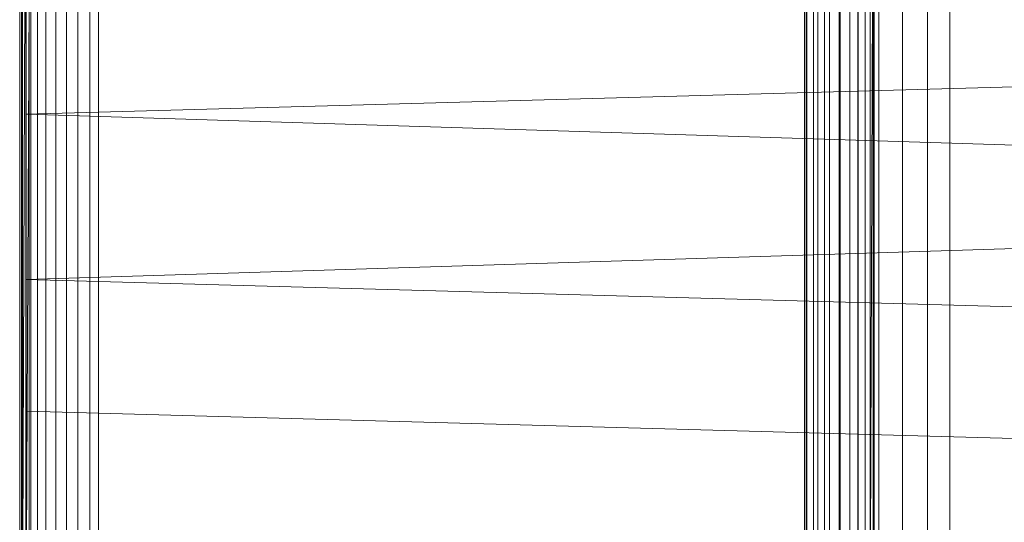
# Model space of a CAD drawing. Header units: metres. Extents: x 391.1 to 427.5, y 12.7 to 28.4.
# Tile 54 of 139: x 407.5527 to 407.7429, y 26.2484 to 26.3454. Entities that reach past the tile are written whole.
import ezdxf

# ---------------------------------------------------------------- set-up
doc = ezdxf.new("R2010")
doc.units = ezdxf.units.M
doc.layers.add('A-DETL-____-MBND', color=7, linetype='Continuous', lineweight=18)
doc.layers.add('A-GENM-____-OTLN', color=7, linetype='Continuous', lineweight=18)

# ---------------------------------------------------------------- blocks, each defined once
blk = doc.blocks.new('Family - LONDR55-XX_ZZ-ARQ-CAA-M3D-Londres55-154724-04_ELEC_P1')
at = {"layer": 'A-DETL-____-MBND', "color": 253, "true_color": 0xaaaaaa}
for p, q in [((0.01465, 0.72691), (0.38826, 0.72691)), ((0.01465, 0.72691), (0.38826, 0.72691)), ((0.03874, 0.72747), (0.36709, 0.72747)), ((0.36709, 0.72747), (0.03874, 0.72747)), ((0.36709, 0.72691), (0.03874, 0.72691)), ((0.03874, 0.72691), (0.36709, 0.72691)), ((0.10805, 0.72711), (0.29485, 0.72711)), ((0.10805, 0.72711), (0.29485, 0.72711)), ((0.10805, 0.72691), (0.29485, 0.72691)), ((0.10805, 0.72691), (0.29485, 0.72691)), ((0.10805, 0.72691), (0.29485, 0.72691)), ((0.29485, 0.72691), (0.10805, 0.72631)), ((0.10805, 0.72631), (0.29485, 0.72691)), ((0.10805, 0.72631), (0.29485, 0.72631)), ((0.10805, 0.72631), (0.29485, 0.72631)), ((0.29485, 0.72631), (0.10805, 0.72534)), ((0.10805, 0.72631), (0.29485, 0.72631)), ((0.10805, 0.72534), (0.29485, 0.72631)), ((0.10805, 0.72534), (0.29485, 0.72534)), ((0.10805, 0.72534), (0.29485, 0.72534)), ((0.10805, 0.72534), (0.29485, 0.72534)), ((0.12028, 0.7262), (0.28568, 0.7262)), ((0.1359, 0.7262), (0.27007, 0.7262)), ((0.26951, 0.7262), (0.13591, 0.7262)), ((0.13594, 0.72561), (0.27003, 0.72561)), ((0.13594, 0.72561), (0.27003, 0.72561)), ((0.27003, 0.72561), (0.13594, 0.72561)), ((0.13594, 0.72561), (0.27003, 0.72561)), ((0.16159, 0.7262), (0.18701, 0.7262)), ((0.18701, 0.7262), (0.17293, 0.21652)), ((0.18701, 0.7262), (0.20299, 0.21652)), ((0.18701, 0.7262), (0.21897, 0.7262)), ((0.21897, 0.7262), (0.20299, 0.21652)), ((0.21897, 0.7262), (0.23305, 0.21652)), ((0.21897, 0.7262), (0.24439, 0.7262)), ((0.24439, 0.7262), (0.25847, 0.21652)), ((0.24439, 0.7262), (0.26816, 0.7262)), ((0.10805, 0.72402), (0.29485, 0.72402)), ((0.10805, 0.72402), (0.29485, 0.72402)), ((0.10805, 0.72402), (0.29485, 0.72402)), ((0.10805, 0.72239), (0.29485, 0.72239)), ((0.10805, 0.72239), (0.29485, 0.72239)), ((0.10805, 0.72239), (0.29485, 0.72239)), ((0.10805, 0.72051), (0.29485, 0.72051)), ((0.10805, 0.72051), (0.29485, 0.72051)), ((0.10805, 0.72051), (0.29485, 0.72051)), ((0.10805, 0.71843), (0.29485, 0.71843)), ((0.10805, 0.71843), (0.29485, 0.71843)), ((0.10805, 0.71843), (0.29485, 0.71843)), ((0.10805, 0.71621), (0.29485, 0.71621)), ((0.10805, 0.71621), (0.29485, 0.71621)), ((0.10805, 0.71621), (0.29485, 0.71621)), ((0.10805, 0.71393), (0.29485, 0.71393)), ((0.10805, 0.71393), (0.29485, 0.71393)), ((0.10805, 0.71393), (0.29485, 0.71393)), ((0.35226, 0.71226), (0.04887, 0.71226)), ((0.35226, 0.71226), (0.04887, 0.71226)), ((0.35923, 0.57542), (0.04191, 0.57542)), ((0.3592, 0.57586), (0.04193, 0.57586)), ((0.10805, 0.57556), (0.29485, 0.57556)), ((0.10805, 0.57556), (0.29485, 0.57556)), ((0.10805, 0.57556), (0.29485, 0.57556)), ((0.35929, 0.57413), (0.04184, 0.57413)), ((0.10805, 0.57328), (0.29485, 0.57328)), ((0.10805, 0.57328), (0.29485, 0.57328)), ((0.10805, 0.57328), (0.29485, 0.57328)), ((0.3594, 0.57201), (0.04173, 0.57201)), ((0.10805, 0.57106), (0.29485, 0.57106)), ((0.10805, 0.57106), (0.29485, 0.57106)), ((0.10805, 0.57106), (0.29485, 0.57106)), ((0.35955, 0.56914), (0.04159, 0.56914)), ((0.10805, 0.56898), (0.29485, 0.56898)), ((0.10805, 0.56898), (0.29485, 0.56898)), ((0.10805, 0.56898), (0.29485, 0.56898)), ((0.10805, 0.5671), (0.29485, 0.5671)), ((0.10805, 0.5671), (0.29485, 0.5671)), ((0.10805, 0.5671), (0.29485, 0.5671)), ((0.35973, 0.5656), (0.04141, 0.56559)), ((0.10805, 0.56547), (0.29485, 0.56547)), ((0.10805, 0.56547), (0.29485, 0.56547)), ((0.10805, 0.56547), (0.29485, 0.56547)), ((0.10805, 0.56415), (0.29485, 0.56415)), ((0.10805, 0.56415), (0.29485, 0.56415)), ((0.10805, 0.56415), (0.29485, 0.56415)), ((0.10805, 0.56318), (0.29485, 0.56318)), ((0.10805, 0.56318), (0.29485, 0.56318)), ((0.10805, 0.56318), (0.29485, 0.56318)), ((0.29485, 0.56318), (0.10805, 0.56258)), ((0.10805, 0.56258), (0.29485, 0.56318)), ((0.38826, 0.56258), (0.01465, 0.56258)), ((0.38826, 0.56258), (0.01465, 0.56258)), ((0.35993, 0.56149), (0.0412, 0.56149)), ((0.10805, 0.56258), (0.29485, 0.56258)), ((0.10805, 0.56258), (0.29485, 0.56258)), ((0.10805, 0.56258), (0.29485, 0.56258)), ((0.29485, 0.56238), (0.10805, 0.56238)), ((0.10805, 0.56238), (0.29485, 0.56238)), ((0.36017, 0.55695), (0.04097, 0.55695)), ((0.36041, 0.55211), (0.04072, 0.55211)), ((0.0405, 0.54781), (0.36063, 0.54781))]:
    blk.add_line(p, q, dxfattribs=at)
blk = doc.blocks.new('Family - Inodor P1-154803-04_ELEC_P1')
at = {"extrusion": (0, 0, -1), "zscale": -1, "rotation": 180}
blk.add_blockref('Family - LONDR55-XX_ZZ-ARQ-CAA-M3D-Londres55-154724-04_ELEC_P1', (0, 0), dxfattribs=at)
blk = doc.blocks.new('LONDR55-XX_ZZ-ARQ-CAA-M3D-Londres55_ifc-1-04_ELEC_P1')
at = {"layer": 'A-GENM-____-OTLN', "color": 253, "lineweight": 18, "true_color": 0xaaaaaa, "rotation": 270}
blk.add_blockref('Family - Inodor P1-154803-04_ELEC_P1', (408.28015, 26.51417), dxfattribs=at)

msp = doc.modelspace()

# ---------------------------------------------------------------- block references
at = {"lineweight": 5}
msp.add_blockref('LONDR55-XX_ZZ-ARQ-CAA-M3D-Londres55_ifc-1-04_ELEC_P1', (0, 0), dxfattribs=at)

doc.saveas('drawing.dxf')
